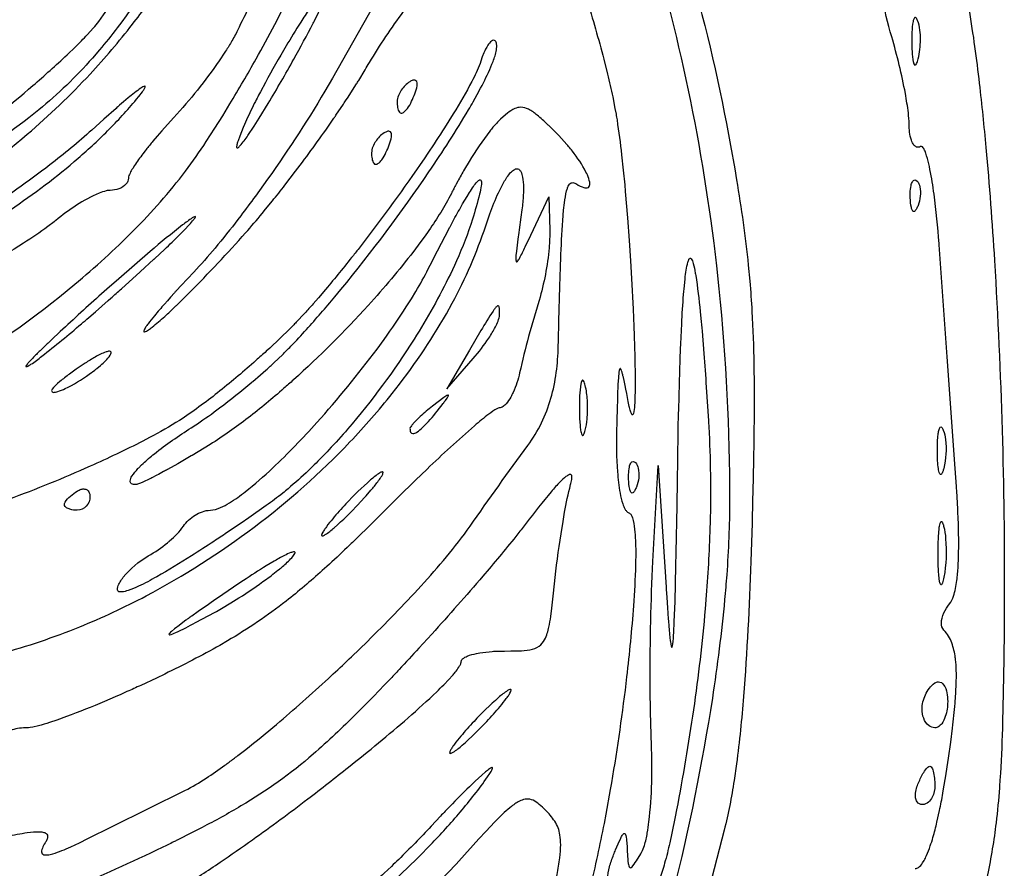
# Model space of a CAD drawing. Header units: millimetres. Extents: x 36.3 to 127.3, y 60.5 to 152.1.
# Tile 18 of 20: x 105.6 to 127.3, y 97.4 to 116.1. Entities that reach past the tile are written whole.
import ezdxf

# ---------------------------------------------------------------- set-up
doc = ezdxf.new("R2010")
doc.units = ezdxf.units.MM
doc.layers.add('Default', color=2, linetype='Continuous')

msp = doc.modelspace()

# ---------------------------------------------------------------- linework, layer by layer
at = {"layer": 'Default'}
for p, q in [((113.9549, 117.459), (112.4812, 114.8462)), ((125.384, 116.1194), (125.384, 116.1194)), ((111.6306, 115.2674), (111.6306, 115.2674)), ((114.2999, 114.5059), (114.2999, 114.5059)), ((113.7354, 113.377), (113.7354, 113.377)), ((116.8555, 111.3868), (117.2508, 112.2335)), ((117.2508, 112.2335), (117.2737, 111.4995)), ((125.2212, 112.21), (125.2212, 112.21)), ((109.4245, 111.7288), (109.4245, 111.7288)), ((110.5692, 111.4397), (110.5692, 111.4397)), ((116.1678, 109.6307), (116.1678, 109.6307)), ((115.5011, 108.8468), (115.0054, 108.0002)), ((107.579, 108.7365), (107.579, 108.7365)), ((115.0054, 108.0002), (115.5866, 108.6664)), ((118.0556, 108.0707), (118.0556, 108.0707)), ((114.7926, 107.5063), (114.7926, 107.5063)), ((125.8183, 106.589), (125.8183, 106.589)), ((119.5471, 104.1902), (119.6625, 106.3068)), ((119.6625, 106.3068), (119.8366, 103.6257)), ((119.0123, 106.0011), (119.0123, 106.0011)), ((106.5722, 105.4435), (106.5722, 105.4435)), ((113.0633, 105.4602), (113.0633, 105.4602)), ((111.5855, 104.2724), (111.5855, 104.2724)), ((125.8345, 104.3313), (125.8345, 104.3313)), ((107.7492, 103.6288), (107.7492, 103.6288)), ((125.4811, 100.9279), (125.4811, 100.9279)), ((115.8855, 100.6624), (115.8855, 100.6624)), ((125.379, 99.25127), (125.379, 99.25127))]:
    msp.add_line(p, q, dxfattribs=at)
for points in [[(121.2454, 105.5364, 0.02562544), (121.0098, 110.2019), (120.9549, 110.7102, 0.00443379), (120.8951, 111.21), (120.8306, 111.7011, 0.02319304), (120.1215, 115.5361, 0.04317323), (118.0061, 122.0174, 0.03184907), (115.7098, 126.5858), (115.4654, 126.9983, 0.02148625), (113.4153, 130.096, 0.00683527), (112.5795, 131.2106, 0.02517328), (109.3995, 134.904), (109.2943, 135.0143, 0.02190814), (105.8809, 138.2765)], [(115.6822, 127.8413, -0.02247898), (116.7251, 126.1893, -0.0149105), (117.5299, 124.6823), (117.6948, 124.3471, -0.00450036), (118.0042, 123.6926), (118.1448, 123.3837, -0.01514676), (119.1455, 120.9522, -0.02193612), (120.3729, 117.2047, -0.02391219), (121.2601, 113.3624)], [(113.8352, 126.3446), (113.8908, 126.2557, -0.00910977), (114.1058, 125.8998, -0.01563236), (114.8772, 124.4856, -0.00963588), (114.957, 124.3285, -0.0149825), (116.1284, 121.8135, -0.01856524), (117.6427, 117.9369, -0.00406017), (117.9732, 116.9494), (118.0029, 116.8564), (118.0315, 116.7662), (118.059, 116.6788), (118.0854, 116.594, -0.01163382), (118.4644, 115.2714), (118.5479, 114.9376, -0.01017284), (118.6614, 114.4341), (118.7114, 114.181), (118.7344, 114.054, -0.00746024), (118.7453, 113.9904, -0.0232674), (118.7558, 113.9268)], [(110.2377, 122.1818, -0.04496558), (110.117, 121.0215, -0.0270823), (109.8687, 120.034, -0.03593351), (109.2151, 118.3783, -0.04803802), (107.8381, 116.0927), (107.7375, 115.9592, -0.01458772), (107.3448, 115.4706), (107.191, 115.2927, -0.04280487), (106.0078, 114.1511)], [(107.3294, 116.0989, 0.0549952), (108.8168, 118.6293, 0.05550225), (109.7156, 121.4236)], [(102.4177, 111.3934, 0.02561736), (103.6949, 112.1009, 0.03808404), (105.7546, 113.6112, 0.02905505), (107.1393, 114.9392, 0.0215956), (108.0731, 116.0364, 0.01942823), (108.7033, 116.9153, 0.03301701), (109.5079, 118.3238, 0.04515288), (110.0841, 119.8403)], [(109.2425, 112.7979, 0.01634917), (109.699, 113.4508), (109.8888, 113.7431), (110.0627, 114.0197), (110.2227, 114.2809, 0.00686315), (110.7999, 115.2745, 0.01379929), (111.6009, 116.8013, 0.01410147), (111.9601, 117.587, 0.01982461), (112.1165, 117.9906, 0.02516389), (112.1505, 118.0936), (112.1624, 118.1326, 0.02800217), (112.1816, 118.2012, 0.05878892), (112.2166, 118.4118)], [(126.1928, 117.7451, -0.0224989), (126.3221, 117.3106, -0.0181252), (126.5, 116.4517), (126.5174, 116.3504, -0.01269391), (126.7422, 114.7353, -0.00595255), (126.8884, 113.3163, -0.00770802), (127.0771, 110.8274, -0.01630886), (127.2933, 103.3435)], [(124.8118, 115.7613, -0.02923197), (124.5975, 116.6673, -0.01892583), (124.5324, 117.1292), (124.5271, 117.1874), (124.5251, 117.2129, -0.02095737), (124.5164, 117.4044, -0.035161), (124.5287, 117.5957)], [(113.2037, 115.0363, -0.01251598), (113.2963, 115.1921, -0.02363631), (114.0523, 116.3214), (114.1547, 116.4575, -0.01961463), (114.5311, 116.9194, -0.0262577), (114.5809, 116.9751, -0.01737449), (114.7621, 117.1632, -0.04893034), (114.9629, 117.3302)], [(111.0516, 117.1724), (111.0061, 117.0953), (110.9647, 117.0222, 0.01476775), (110.3907, 115.9024)], [(112.4063, 116.8902, 0.1467697), (112.3568, 116.8645, 0.04907322), (112.2117, 116.7054, 0.01890421), (111.9761, 116.3787, 0.00814307), (111.7828, 116.0841, 0.00459028), (111.4598, 115.5587, 0.01014775), (111.0035, 114.7541), (110.895, 114.5499), (110.855, 114.4729, 0.01349449), (110.786, 114.3376, 0.01288907), (110.5896, 113.9268)], [(111.6306, 115.2674, 0.00760627), (112.0578, 116.06, 0.03131471), (112.0835, 116.1103), (112.1783, 116.2992), (112.2131, 116.3706, 0.01587915), (112.2727, 116.4962, 0.01701797), (112.316, 116.5912), (112.3767, 116.736, 0.01217155), (112.4032, 116.8108, 0.03414941), (112.4134, 116.8501, 0.04145347), (112.4161, 116.8712, 0.4105934), (112.4063, 116.8902)], [(125.384, 116.1194, 0.03925763), (125.3664, 116.1563, 0.06611735), (125.3459, 116.1821, 0.5243588), (125.3068, 116.1672, 0.07291522), (125.2843, 116.1017, 0.04415846), (125.2574, 115.8617), (125.2539, 115.7409), (125.2539, 115.6202)], [(102.2678, 112.0924, 0.07492404), (102.368, 112.1142, 0.03211728), (102.4607, 112.1523, 0.029257), (102.805, 112.3424, 0.01116113), (102.9609, 112.4406), (103.0356, 112.4893), (103.1088, 112.5378), (103.1806, 112.5862), (103.2158, 112.6101, 0.01351761), (104.3061, 113.4071, 0.0143427), (105.8778, 114.6856, 0.01103716), (106.6323, 115.3627), (106.8152, 115.5384, 0.00939941), (107.0818, 115.81), (107.2093, 115.9512, 0.02575364), (107.3294, 116.0989)], [(125.3944, 115.2728, 0.0594769), (125.4452, 115.6968, 0.03754788), (125.4331, 115.9108, 0.06200127), (125.384, 116.1194)], [(110.3907, 115.9024, -0.02504294), (110.2482, 115.6401, -0.0153909), (110.1099, 115.4189), (109.9825, 115.2293, -0.03547876), (108.9853, 113.9817)], [(125.1958, 113.8396, 0.02678399), (125.1784, 114.0846, 0.01467162), (125.1131, 114.5091, 0.02544227), (124.8118, 115.7613)], [(111.3784, 108.7487, 0.00202064), (111.5631, 108.9356, 0.01092783), (111.9111, 109.3073, 0.00830278), (112.5374, 110.0277), (112.6707, 110.1885, 0.02275604), (114.6087, 112.7814, 0.01691631), (115.483, 114.1529, 0.00476269), (115.5854, 114.3304), (115.673, 114.4872), (115.7478, 114.6258), (115.7798, 114.687, 0.02459035), (115.9998, 115.1559, 0.0369732), (116.084, 115.4056, 0.04895002), (116.1059, 115.5384, 0.07245195), (116.102, 115.607, 0.1467231), (116.0721, 115.6688)], [(116.0721, 115.6688, 0.3962932), (115.9927, 115.6682, 0.0892351), (115.9082, 115.5734, 0.0456501), (115.8201, 115.4054), (115.7849, 115.3172), (115.7542, 115.2275)], [(125.2539, 115.6202), (125.2561, 115.5204, 0.01820072), (125.2652, 115.363, 0.01647998), (125.2797, 115.246, 0.03785954), (125.2861, 115.214, 0.08980489), (125.3117, 115.1465, 0.4141288), (125.3361, 115.14, 0.1283849), (125.3587, 115.169, 0.06932988), (125.3791, 115.22, 0.0248579), (125.3944, 115.2728)], [(110.5896, 113.9268), (110.5468, 113.83), (110.518, 113.7634), (110.4398, 113.572), (110.4022, 113.4681, 0.04035002), (110.3817, 113.4006, 0.06168849), (110.3718, 113.353, 0.00453332), (110.3705, 113.3322, 0.1392132), (110.3737, 113.3164, 0.4321471), (110.3943, 113.3127, 0.06798703), (110.4495, 113.3604, 0.03051739), (110.6193, 113.5841), (110.7553, 113.7885), (110.8704, 113.9699), (111.0664, 114.2908, 0.00837743), (111.6306, 115.2674)], [(115.7542, 115.2275, -0.03831727), (115.578, 114.8209), (115.5543, 114.7748, -0.01767618), (115.1453, 114.061), (114.9542, 113.7562, -0.00579396), (114.5839, 113.1921, -0.01531314), (113.2039, 111.2765, -0.00670963), (113.0231, 111.043, -0.0113459), (112.9434, 110.9413, -0.00684745), (112.3319, 110.19), (112.1745, 110.006), (112.0549, 109.8692, -0.01019316), (111.8726, 109.6667), (111.6861, 109.4681)], [(112.4812, 114.8462), (112.3168, 114.5612, -0.0217563), (110.9648, 112.4972), (110.784, 112.2471, -0.00626822), (110.4611, 111.8142, -0.01134696), (109.9589, 111.1785), (109.8942, 111.1005, -0.01748588), (109.4249, 110.5693)], [(110.5692, 111.4397, 0.01041853), (110.9323, 111.8633), (111.01, 111.9574), (111.1592, 112.1409, 0.00547577), (111.4342, 112.4886), (111.6704, 112.7963), (111.7726, 112.9319, 0.01057498), (112.5153, 113.9655, 0.02346465), (112.5603, 114.0312), (112.727, 114.2787, 0.02744733), (112.7579, 114.3254), (112.7868, 114.3692), (112.8138, 114.4103), (113.0126, 114.7209, 0.02239573), (113.0612, 114.7993), (113.2037, 115.0363)], [(108.1226, 114.3358), (108.1648, 114.3863), (108.2151, 114.448), (108.2931, 114.5495, 0.00797387), (108.3327, 114.6079, 0.02705233), (108.3495, 114.6385, 0.1046363), (108.3567, 114.6641, 0.4902076), (108.3452, 114.6731, 0.09092505), (108.3008, 114.6553), (108.2616, 114.631, 0.02432353), (107.9799, 114.4125), (107.8776, 114.3264), (107.7889, 114.2501, 0.00890808), (107.7117, 114.1829), (107.4437, 113.9453), (107.1783, 113.7049)], [(114.189, 114.7715, 0.1045796), (114, 114.584, 0.05416386), (113.9375, 114.4651, 0.09255035), (113.91, 114.3335)], [(114.2999, 114.5059, 0.06261101), (114.3476, 114.6817, 0.05008079), (114.347, 114.7473, 0.1762561), (114.3246, 114.7933, 0.2621094), (114.2536, 114.802, 0.03874063), (114.189, 114.7715)], [(113.91, 114.3335, 0.05513265), (113.9196, 114.2009), (113.9256, 114.1723, 0.04548011), (113.9449, 114.1197, 0.1378131), (113.9768, 114.0842, 0.2844466), (114.0505, 114.0927, 0.08251294), (114.1358, 114.1803, 0.04909174), (114.2276, 114.3382, 0.02252719), (114.2999, 114.5059)], [(103.2458, 110.7117, 0.00771073), (103.922, 111.0672), (104.214, 111.2301, 0.01615416), (105.2836, 111.8838, 0.03093302), (106.7908, 113.0083, 0.01792419), (107.4841, 113.6447, 0.02036384), (108.1226, 114.3358)], [(117.4081, 113.6486), (117.2817, 113.7738, 0.01435066), (117.2243, 113.8293, 0.01472023), (116.9993, 114.0321, 0.0540993), (116.8045, 114.1641, 0.1204881), (116.6317, 114.2078, 0.09880158), (116.5037, 114.1779, 0.05984452), (116.3382, 114.0736), (116.3001, 114.0429), (116.1895, 113.9465)], [(106.0078, 114.1511), (105.7872, 113.9765, -0.02433241), (104.0632, 112.7607), (103.9505, 112.6903, -0.02111948), (103.0839, 112.1978), (103.0275, 112.1696, -0.02573646), (102.5943, 111.9791, -0.02875098), (102.3634, 111.9101, -0.06183243), (102.2411, 111.8957, -0.06341278), (102.1789, 111.9024, -0.1310849), (102.1234, 111.9316)], [(108.9853, 113.9817), (108.8435, 113.827), (108.7216, 113.6896), (108.6167, 113.5678), (108.5263, 113.4599), (108.5067, 113.4361, 0.0119896), (108.3576, 113.2497), (108.3031, 113.1786, 0.02029507), (108.121, 112.9231), (108.0787, 112.8566, 0.0269457), (108.0208, 112.7534, 0.03824151), (107.9967, 112.699, 0.08635278), (107.9833, 112.6411)], [(116.1895, 113.9465, 0.02692761), (116.0215, 113.7655, 0.01996847), (115.954, 113.6813, 0.02672186), (115.4986, 113.013), (115.3946, 112.8396, 0.01394667), (115.2452, 112.5756), (115.2091, 112.5088, 0.01224119), (115.1561, 112.4081, 0.02061415), (115.1045, 112.3068)], [(118.7558, 113.9268, -0.01085373), (118.8582, 113.1554), (118.8943, 112.8168), (118.925, 112.4991), (118.9386, 112.35), (118.9866, 111.772), (119.0237, 111.2657), (119.0529, 110.8224), (119.0759, 110.4341), (119.1108, 109.7539, -0.00437068), (119.132, 109.2427), (119.1444, 108.858, -0.00710948), (119.1513, 108.568), (119.1547, 108.3488), (119.1554, 108.2654, -0.00766221), (119.1549, 107.9709), (119.1514, 107.8018, -0.01561385), (119.1439, 107.644, -0.04291903), (119.1428, 107.6275, -0.04864373), (119.1192, 107.4553), (119.1119, 107.4359, -0.154657), (119.1012, 107.4235, -0.3313191), (119.0828, 107.4336, -0.05701073), (119.0543, 107.5019, -0.0220624), (119.0267, 107.6093), (119.0044, 107.7179)], [(125.446, 113.3407, -0.2498345), (125.3561, 113.3299, -0.1191645), (125.3014, 113.3746, -0.08617177), (125.2463, 113.4825, -0.05634087), (125.2071, 113.6591, -0.03920926), (125.1958, 113.8396)], [(107.1783, 113.7049, -0.02035654), (106.2518, 112.9363, -0.01874353), (104.7808, 111.8897, -0.01010219), (104.0168, 111.4084), (103.9198, 111.3506), (103.7491, 111.2511), (103.4907, 111.106, -0.02556971), (103.4257, 111.0707), (103.3275, 111.0185, -0.01237236), (103.2289, 110.9674)], [(113.6245, 113.6426, 0.1052428), (113.4355, 113.4551, 0.05288528), (113.373, 113.3361, 0.09227545), (113.3455, 113.2046)], [(113.7354, 113.377, 0.06243503), (113.7832, 113.5529, 0.04977524), (113.7826, 113.6184, 0.154815), (113.7602, 113.6644, 0.2552386), (113.6892, 113.6731, 0.04017004), (113.6245, 113.6426)], [(117.8611, 112.5157, 0.07245059), (118.028, 112.4358, 0.1166079), (118.1002, 112.4297, 0.2359018), (118.1452, 112.4619, 0.1522061), (118.1537, 112.5535, 0.05774066), (118.1028, 112.7135, 0.05831147), (118.0876, 112.7469), (118.0721, 112.7789, 0.0475313), (117.7721, 113.2382, 0.012931), (117.6859, 113.345, 0.00916054), (117.6526, 113.3843), (117.5329, 113.5189), (117.4711, 113.5844), (117.4081, 113.6486)], [(113.3455, 113.2046, 0.05191684), (113.3552, 113.072), (113.3612, 113.0434, 0.05300207), (113.3805, 112.9908, 0.1362257), (113.4123, 112.9553, 0.2843599), (113.486, 112.9638, 0.08196552), (113.5714, 113.0514, 0.04890925), (113.6632, 113.2093, 0.02252719), (113.7354, 113.377)], [(121.2601, 113.3624), (121.3502, 112.8476), (121.391, 112.606, -0.01550082), (121.6504, 110.7255), (121.6837, 110.3711, -0.00537984), (121.7312, 109.7056, -0.00917245), (121.7728, 108.5388), (121.7759, 108.3199), (121.7764, 108.2685), (121.7786, 107.8645), (121.7779, 107.511), (121.772, 106.8923), (121.7712, 106.8343, -0.00708871), (121.7677, 106.6095), (121.7642, 106.4129), (121.7496, 105.7248), (121.7455, 105.5528), (121.7322, 105.0368)], [(125.8578, 111.1701, 0.02018207), (125.8554, 111.2047, 0.01577947), (125.7449, 112.2908, 0.01394333), (125.6558, 112.8329), (125.6416, 112.9011, 0.02381603), (125.5817, 113.1377, 0.02269783), (125.562, 113.1974, 0.04965833), (125.5537, 113.2199, 0.05632975), (125.5181, 113.2966, 0.0290283), (125.4906, 113.3326, 0.3657858), (125.446, 113.3407)], [(103.9489, 108.2971, 0.04174348), (106.803, 110.3037, 0.02388209), (108.0927, 111.4824, 0.03409992), (109.2425, 112.7979)], [(115.8628, 111.5946), (115.8908, 111.6786), (115.9539, 111.8586, -0.01989228), (116.1432, 112.3228, -0.02604974), (116.2625, 112.5546, -0.0540595), (116.4103, 112.7651, -0.08722644), (116.4999, 112.8372, -0.2621223), (116.5891, 112.8393, -0.1251993), (116.6355, 112.7869, -0.07382485), (116.6743, 112.6654, -0.04515421), (116.693, 112.4445, -0.02398491), (116.6783, 112.1127, -0.00469752), (116.661, 111.9475), (116.6392, 111.7828)], [(107.9833, 112.6411, -0.1773382), (107.9362, 112.5163, -0.1334329), (107.7741, 112.4074, -0.08793719), (107.5816, 112.3746)], [(114.5952, 110.6408), (114.6379, 110.7254), (114.7998, 111.0435), (115.0555, 111.5339, -0.034046), (115.0767, 111.5736), (115.1606, 111.7297, -0.01195995), (115.2573, 111.9057, -0.01311037), (115.353, 112.0749), (115.45, 112.2395), (115.5033, 112.3257, -0.0199178), (115.5921, 112.4594, -0.04580517), (115.6731, 112.562, -0.04692973), (115.7169, 112.6003, -0.1080875), (115.7377, 112.6081, -0.3767647), (115.7617, 112.5875, -0.09757838), (115.7619, 112.4779, -0.02677465), (115.7254, 112.2904, -0.01413759), (115.5688, 111.7396)], [(117.4617, 108.9362), (117.4644, 109.0492), (117.4751, 109.4868), (117.4961, 110.2534, -0.0022265), (117.5155, 110.8302, -0.05779467), (117.5166, 110.8574, -0.00995941), (117.5609, 111.7132), (117.5794, 111.934), (117.5982, 112.103, -0.03471072), (117.6454, 112.3631), (117.6563, 112.4005, -0.04407041), (117.6817, 112.4658, -0.08680436), (117.7113, 112.5122, -0.2494047), (117.7855, 112.5452, -0.114875), (117.8611, 112.5157)], [(125.2212, 112.21, -0.01734464), (125.2202, 112.3162, -0.03710831), (125.2375, 112.4807, -0.07296377), (125.2712, 112.5732, -0.2463921), (125.3181, 112.6065, -0.2009463), (125.3694, 112.5804)], [(125.3694, 112.5804, -0.1349087), (125.4327, 112.4536, -0.08480958), (125.4423, 112.2436, -0.06852499), (125.3917, 112.0395)], [(107.5816, 112.3746, 0.06212347), (107.4951, 112.3634, 0.03206122), (107.3403, 112.3133, 0.04644367), (106.8399, 112.0446, 0.03118324), (106.3822, 111.7085)], [(115.1045, 112.3068), (115.0488, 112.1993, -0.03191315), (114.54, 111.394), (114.4179, 111.2253, -0.00433134), (114.2969, 111.0639), (114.2672, 111.025, -0.02121407), (113.2704, 109.8376, -0.0252517), (111.6243, 108.1953, -0.00559786), (111.5158, 108.0983, -0.00415422), (111.4135, 108.0081, -0.0155776), (110.6247, 107.3569, -0.02687511), (109.7865, 106.7707)], [(125.3917, 112.0395, -0.03566076), (125.3576, 111.9661, -0.125486), (125.3112, 111.9109, -0.4278921), (125.2693, 111.9277, -0.08552646), (125.2445, 111.9955, -0.04770401), (125.2212, 112.21)], [(109.4245, 111.7288, 0.05201751), (109.4465, 111.7584, 0.06454461), (109.4581, 111.7779, 0.1478101), (109.4614, 111.7865, 0.652275), (109.4546, 111.796, 0.07445482), (109.3932, 111.7663, 0.01818061), (109.1797, 111.6122, 0.01224854), (108.4678, 111.0279), (108.1185, 110.7279), (107.7716, 110.4248)], [(106.3822, 111.7085, -0.04160485), (106.3481, 111.6805), (106.2106, 111.5746, -0.01464337), (105.6722, 111.2095, -0.02649909), (103.9706, 110.256)], [(105.1611, 102.1593, 0.03137827), (106.9101, 102.7479, 0.02550429), (108.3736, 103.4305, 0.0802909), (112.8682, 106.8246, 0.02272484), (113.7999, 107.8935, 0.03869924), (114.9939, 109.6534), (115.1227, 109.8865, 0.04406054), (115.8628, 111.5946)], [(105.7255, 108.4956, 0.4757451), (105.734, 108.487, 0.09224776), (105.7708, 108.4994, 0.02094485), (105.8366, 108.5383, 0.02303111), (106.0793, 108.7153, 0.01159455), (106.9486, 109.4313, 0.0027858), (107.1089, 109.5689), (107.2586, 109.6984), (107.5381, 109.9427), (107.5991, 109.9964, 0.00577332), (107.8345, 110.2053), (108.2437, 110.5739), (108.5478, 110.8534, -0.03332272), (108.562, 110.8667), (108.7844, 111.0753, 0.00814319), (109.1128, 111.3939), (109.1933, 111.4752), (109.2233, 111.5059), (109.3263, 111.6151, 0.01547627), (109.4245, 111.7288)], [(115.5688, 111.7396, -0.02929423), (115.2164, 110.8188), (115.172, 110.7205), (115.082, 110.5284, -0.02826974), (114.2822, 109.0925, -0.03690977), (112.8175, 107.11, -0.01016264), (112.4041, 106.6512, -0.01261703), (112.0803, 106.32), (111.9555, 106.1991, -0.01643198), (111.5031, 105.793, -0.01054999), (111.3857, 105.6963, -0.0169804), (111.022, 105.421)], [(116.6392, 111.7828), (116.5992, 111.5038), (116.5908, 111.4444), (116.5709, 111.3011), (116.5371, 111.0318), (116.5282, 110.9344), (116.5253, 110.8667, 0.02832), (116.5294, 110.8165, 0.1639558), (116.5378, 110.8004, 0.3212898), (116.5591, 110.8074, 0.07231474), (116.6058, 110.8744, 0.01511057), (116.7344, 111.1288), (116.8555, 111.3868)], [(108.4295, 109.2993, 0.02332843), (108.5061, 109.3552, 0.02291511), (108.7846, 109.5942, 0.00350031), (109.0186, 109.814, 0.01800256), (109.0439, 109.8384), (109.2414, 110.0319), (109.3271, 110.1174, 0.01431385), (110.5692, 111.4397)], [(117.2737, 111.4995, -0.02618852), (117.2585, 111.106, -0.05005439), (117.0378, 109.9473)], [(120.0958, 106.4479, -0.00250619), (120.1078, 107.1311), (120.1146, 107.4543), (120.1165, 107.5354), (120.1317, 108.1202), (120.1488, 108.6532), (120.1573, 108.8783), (120.1619, 108.9916), (120.1824, 109.4329, -0.00929628), (120.2237, 110.08), (120.2404, 110.2719), (120.2564, 110.4259, -0.01619269), (120.2816, 110.6155, -0.03558228), (120.3183, 110.7932, -0.03330424), (120.3427, 110.8555, -0.0606345), (120.3582, 110.8745, -0.4479529), (120.3906, 110.8673, -0.08854496), (120.4352, 110.7631, -0.02528265), (120.4819, 110.5501, -0.02077855), (120.4906, 110.4996, -0.01606637), (120.5898, 109.7012), (120.6044, 109.5511, -0.00527411), (120.63, 109.2694), (120.6704, 108.776, -0.00215789), (120.7238, 108.0355), (120.7712, 107.2946)], [(109.4249, 110.5693), (109.1478, 110.2742), (109.0447, 110.1623, 0.02995376), (108.9998, 110.1131), (108.9159, 110.0203), (108.8428, 109.9386), (108.7792, 109.8666, 0.00971622), (108.5604, 109.6101), (108.4513, 109.4731, 0.02193949), (108.3919, 109.3922, 0.08204349), (108.3795, 109.3743, 0.05005979), (108.3523, 109.3317, 0.05604851), (108.3308, 109.2902, 0.04646115), (108.3246, 109.2661, 0.4904762), (108.3365, 109.2533, 0.1101141), (108.3853, 109.2718, 0.02475376), (108.4295, 109.2993)], [(109.7909, 105.319, 0.1015229), (110.0154, 105.377, 0.04824791), (110.3954, 105.6026, 0.00698581), (110.5608, 105.726, 0.0240286), (111.1643, 106.2499, 0.0204783), (112.1372, 107.2533, 0.02347342), (113.4657, 108.8749), (113.6206, 109.0865), (113.6875, 109.1797, 0.01491589), (114.1679, 109.8937), (114.2249, 109.985), (114.3224, 110.1461, 0.02018198), (114.5952, 110.6408)], [(107.7716, 110.4248), (107.5082, 110.1919, 0.00561931), (106.5956, 109.3661), (106.4828, 109.2614), (106.2863, 109.077), (106.213, 109.0074, 0.02029156), (106.1491, 108.9462), (106.038, 108.8385, 0.01460961), (105.874, 108.6741), (105.7945, 108.5892, 0.01906307), (105.7565, 108.545, 0.09759455), (105.7255, 108.4956)], [(117.0378, 109.9473, 0.01887575), (116.609, 108.3529)], [(116.1678, 109.6307), (116.1664, 109.7325), (116.1633, 109.7741, 0.05727531), (116.1561, 109.8092, 0.6923414), (116.1122, 109.8198, 0.060161), (116.0631, 109.767, 0.01216692), (116.0235, 109.7125, 0.0130754), (115.7573, 109.2826), (115.5011, 108.8468)], [(115.5866, 108.6664, 0.03191556), (115.9293, 109.1171, 0.02736372), (116.0743, 109.362, 0.03149022), (116.1339, 109.4918, 0.0869983), (116.1678, 109.6307)], [(111.6861, 109.4681, -0.01582577), (111.6495, 109.4302, -0.02918017), (111.6132, 109.3931, -0.01163611), (111.0247, 108.8276, -0.00116757), (110.7972, 108.6228), (110.747, 108.5784, -0.01429928), (109.9511, 107.9123, -0.02441255), (109.1122, 107.3013)], [(107.579, 108.7365, 0.05319048), (107.5974, 108.7721, 0.1057976), (107.6029, 108.804, 0.3905221), (107.5651, 108.8266, 0.0577138), (107.4913, 108.8111, 0.04331993), (107.2541, 108.6986, 0.01730528), (107.0303, 108.5614)], [(109.3689, 107.1374, 0.00223399), (109.5041, 107.2252, 0.01254438), (109.9963, 107.5761, 0.0123023), (110.7055, 108.141, 0.00801687), (110.7272, 108.1593), (110.8939, 108.3023), (111.0175, 108.4112, 0.00994473), (111.2002, 108.5777), (111.3784, 108.7487)], [(116.7901, 106.7481, 0.09096713), (117.2992, 107.789, 0.03517307), (117.4172, 108.3574, 0.02730448), (117.4617, 108.9362)], [(106.29, 107.9578, 0.4509697), (106.3322, 107.9195, 0.08350104), (106.4261, 107.9352, 0.03285471), (106.5903, 108.0017, 0.04205275), (107.1211, 108.32), (107.2461, 108.4121, 0.02258531), (107.292, 108.4481), (107.3705, 108.5133, 0.02946942), (107.4824, 108.6179, 0.06174139), (107.579, 108.7365)], [(107.0303, 108.5614), (106.832, 108.4272), (106.6861, 108.3222, 0.02191846), (106.4734, 108.1559), (106.422, 108.1116), (106.3843, 108.0773), (106.3304, 108.0228), (106.3061, 107.9929, 0.1236198), (106.29, 107.9578)], [(116.609, 108.3529, -0.05306778), (116.4659, 107.9182, -0.0154085), (116.4126, 107.814, -0.04583982), (116.312, 107.6687, -0.04304647), (116.2456, 107.6079, -0.1505439), (116.161, 107.5768)], [(119.0044, 107.7179), (118.9697, 107.897), (118.9519, 107.9877), (118.9353, 108.0696), (118.9042, 108.216, 0.028142), (118.8877, 108.2862, 0.02145762), (118.8669, 108.3643, 0.0644877), (118.8459, 108.4227, 0.03649263), (118.8335, 108.4417, 0.4789641), (118.8199, 108.4414, 0.1136713), (118.8052, 108.4019, 0.02742862), (118.7861, 108.2408), (118.7775, 108.0991), (118.7675, 107.851), (118.7568, 107.4787), (118.7544, 107.3856), (118.7511, 107.246, 0.0106983), (118.7478, 107.1065)], [(118.0556, 108.0707, 0.08023255), (118.0175, 108.1724, 0.1140437), (118.0061, 108.1842, 0.4358637), (117.9844, 108.1781, 0.09033812), (117.9591, 108.1061, 0.03806368), (117.9321, 107.8421, 0.01466159), (117.9266, 107.5768)], [(118.0556, 107.0829, 0.03654184), (118.0971, 107.3283, 0.03478269), (118.106, 107.7011), (118.1034, 107.7477, 0.04433893), (118.0556, 108.0707)], [(114.7926, 107.5063), (114.9245, 107.6765, 0.02144715), (114.9714, 107.7394), (115.0089, 107.7928), (115.0273, 107.8222, 0.04133983), (115.0362, 107.8393, 0.1181193), (115.0404, 107.8529, 0.6403766), (115.0262, 107.8591, 0.05576797), (114.9366, 107.8041), (114.8104, 107.7096), (114.6861, 107.6128)], [(116.161, 107.5768, 0.09657796), (116.1085, 107.5588, 0.04288727), (115.9289, 107.438, 0.01609842), (115.6149, 107.1823, 0.01288576), (114.5679, 106.227), (114.3123, 105.9817), (113.9322, 105.6102), (113.5558, 105.235)], [(114.1922, 107.1189, 0.1139854), (114.2062, 107.0424, 0.2900798), (114.2548, 107.0112, 0.1351223), (114.3433, 107.0424, 0.05430905), (114.4706, 107.1429, 0.03709104), (114.7926, 107.5063)], [(114.6861, 107.6128, 0.02429953), (114.4188, 107.3862, 0.02543833), (114.2934, 107.2627), (114.2353, 107.1961, 0.0268982), (114.2093, 107.1601, 0.1252247), (114.1922, 107.1189)], [(117.9266, 107.5768), (117.9278, 107.4456), (117.9307, 107.3451), (117.9402, 107.1887), (117.9453, 107.1372, 0.04229609), (117.9624, 107.0327, 0.0873315), (117.9844, 106.9755, 0.6340003), (118.0201, 106.9853, 0.0688628), (118.0556, 107.0829)], [(109.1122, 107.3013, -0.02047379), (108.4515, 106.9217), (108.3038, 106.8445, -0.01270317), (107.1383, 106.2884, -0.01616682), (105.3442, 105.5565, -0.01267617), (104.4257, 105.2434, -0.01311376), (103.9575, 105.1132, -0.0090842), (103.8389, 105.0861, -0.04823772), (103.4775, 105.0368)], [(120.7712, 107.2946, -0.00724814), (120.779, 107.1598, -0.02020729), (120.8075, 105.0345, -0.01181349), (120.7244, 103.4427), (120.7001, 103.1448, -0.01437354), (120.4412, 100.9185, -0.0109546), (120.0687, 98.70858)], [(108.1471, 105.8835, -0.1291521), (108.0533, 105.9034, -0.2864907), (108.0227, 105.964, -0.1223176), (108.0634, 106.0716, -0.05038854), (108.1956, 106.2377, -0.03335094), (108.2116, 106.2546), (108.276, 106.3191), (108.307, 106.3486, -0.02199047), (108.5575, 106.5651, -0.02697874), (109.3689, 107.1374)], [(118.7478, 107.1065, 0.02544376), (118.7664, 106.1677, 0.02927863), (118.8235, 105.6964, 0.0400178), (118.8817, 105.4624, 0.03337655), (118.9303, 105.3497, 0.05645777), (118.9661, 105.2988, 0.1390202), (119.0171, 105.263)], [(125.8183, 106.589, -0.01185878), (125.8231, 106.8543), (125.8282, 106.9263, -0.04132071), (125.8342, 106.9838, -0.05100827), (125.8412, 107.0322, -0.04241358), (125.8635, 107.12, -0.1237437), (125.8837, 107.1517, -0.3876075), (125.91, 107.1512, -0.1113519), (125.9484, 107.0883)], [(125.9484, 107.0883, -0.06342073), (125.9975, 106.8797, -0.08825746), (125.9589, 106.2416)], [(109.7865, 106.7707), (109.3872, 106.5296), (109.3684, 106.5185), (109.0707, 106.3453), (108.8456, 106.2184, -0.02008988), (108.7606, 106.1716, -0.00941948), (108.6113, 106.0913), (108.4984, 106.0325, -0.02430302), (108.4557, 106.0109), (108.305, 105.9386, -0.03680419), (108.2278, 105.906, -0.07361552), (108.1471, 105.8835)], [(115.5155, 104.9653, -0.0063102), (116.7901, 106.7481)], [(125.9589, 106.2416, -0.01389836), (125.9483, 106.204, -0.032793), (125.9244, 106.1404, -0.06544743), (125.9081, 106.1152, -0.6518868), (125.8713, 106.1224, -0.07975584), (125.8406, 106.2364, -0.03499841), (125.8183, 106.589)], [(119.0123, 106.0011, -0.02425087), (119.0113, 106.1073, -0.03832818), (119.0286, 106.2718, -0.07215098), (119.0623, 106.3643, -0.2454166), (119.1093, 106.3976, -0.2002603), (119.1605, 106.3715)], [(119.1605, 106.3715, -0.1357228), (119.2238, 106.2447, -0.08437842), (119.2335, 106.0347, -0.06903935), (119.1828, 105.8306)], [(119.8366, 103.6257, -0.0320693), (119.8397, 103.5785), (119.8521, 103.3925), (119.8676, 103.1679, 0.00695398), (119.8927, 102.836), (119.895, 102.8079), (119.8997, 102.7515, -0.03920068), (119.9023, 102.7211, 0.01632786), (119.9147, 102.5885), (119.9312, 102.4415), (119.9331, 102.4273), (119.9421, 102.368), (119.9494, 102.3322, 0.04796372), (119.9562, 102.3096, 0.06528879), (119.9602, 102.3016, 0.7814543), (119.9708, 102.3022, 0.0730322), (119.9856, 102.3655, 0.01121795), (120.0071, 102.6199), (120.0188, 102.8589), (120.0344, 103.3074), (120.0541, 104.0925), (120.0603, 104.3869), (120.0792, 105.4174), (120.0797, 105.4497), (120.0879, 105.9488), (120.0958, 106.4479)], [(113.585, 106.1657, 0.1166434), (113.5226, 106.1396, 0.03873783), (113.3227, 105.9863, 0.02506918), (112.7811, 105.4602)], [(113.0633, 105.4602, 0.06234153), (113.0822, 105.4803), (113.2259, 105.638), (113.3309, 105.7593, 0.01489903), (113.4819, 105.9475, 0.03408225), (113.5521, 106.0478, 0.05172712), (113.5839, 106.1025, 0.06710252), (113.5969, 106.1339), (113.5997, 106.153, 0.4496203), (113.585, 106.1657)], [(126.0868, 103.2521, 0.08354013), (126.1749, 103.4222, 0.04748128), (126.2487, 103.7692, 0.01769371), (126.2764, 104.0775, 0.01311099), (126.2888, 104.619, 0.0077762), (126.2812, 105.0251, 0.0132204), (126.2759, 105.1772, 0.00302808), (126.2495, 105.7096), (126.2414, 105.8427), (126.2282, 106.0421), (126.214, 106.2414)], [(117.7329, 105.8835, 0.0326319), (117.7588, 105.9969, 0.01857761), (117.7629, 106.0433, 0.09220298), (117.7578, 106.0822, 0.4615885), (117.7078, 106.1049, 0.0928755), (117.6292, 106.0598, 0.03369803), (117.5044, 105.9464, 0.02079839), (117.3062, 105.7284, 0.01420145), (116.7561, 105.0368)], [(119.1828, 105.8306, -0.03317402), (119.1487, 105.7572, -0.1232637), (119.1023, 105.702, -0.428317), (119.0604, 105.7188, -0.08434784), (119.0356, 105.7867, -0.04696997), (119.0123, 106.0011)], [(106.5722, 105.4435, -0.1062415), (106.5881, 105.4943, -0.08279223), (106.7074, 105.6332, -0.03863666), (106.8544, 105.7424)], [(106.8544, 105.7424, -0.06627861), (106.9433, 105.7821, -0.0957135), (107.0187, 105.7877, -0.2367218), (107.1111, 105.726, -0.1338024), (107.1367, 105.6179)], [(117.3793, 103.6963, -0.01379034), (117.5217, 104.7954), (117.5657, 105.069), (117.6014, 105.2739, -0.02088195), (117.7329, 105.8835)], [(107.1367, 105.6179, -0.1890059), (107.057, 105.4104, -0.2129067), (106.8544, 105.319)], [(118.663, 92.49698, 0.01098362), (119.2034, 94.07504, 0.01600574), (119.9973, 96.88371, 0.02262194), (120.8651, 101.1749, 0.01515472), (121.1356, 103.3487, 0.00701259), (121.1811, 103.8946, 0.01810172), (121.2454, 105.5364)], [(106.8544, 105.319, -0.07758601), (106.6955, 105.3408, -0.06768104), (106.6194, 105.3748, -0.2460916), (106.5722, 105.4435)], [(111.022, 105.421), (110.6378, 105.153), (110.4688, 105.0366), (110.1505, 104.8203, -0.00557797), (109.87, 104.6331, -0.00173945), (109.374, 104.3118, -0.01434045), (108.6108, 103.853, -0.02199083), (108.2056, 103.6427, -0.02062874), (107.9799, 103.5501, -0.06636868), (107.8399, 103.5171, -0.04109506), (107.7937, 103.5181, -0.3307226), (107.7412, 103.5614, -0.1264698), (107.7492, 103.6288)], [(109.1968, 104.9663, -0.1126546), (109.4542, 105.2093, -0.06042707), (109.6154, 105.2863, -0.08329338), (109.7909, 105.319)], [(112.7811, 105.4602, 0.0123378), (112.4883, 105.131, 0.01854924), (112.3507, 104.9569, 0.04155559), (112.318, 104.911, 0.01668842), (112.272, 104.8391), (112.2519, 104.7989, 0.02960373), (112.2449, 104.7749, 0.5446504), (112.2594, 104.7546)], [(112.2594, 104.7546, 0.1171691), (112.3218, 104.7807, 0.03672658), (112.5217, 104.934, 0.02533541), (113.0633, 105.4602)], [(113.5558, 105.235), (113.2921, 104.9714), (113.0429, 104.7261, -0.00745783), (112.8072, 104.4981, -0.00698997), (112.3581, 104.0781), (112.2583, 103.9878, -0.01759842), (111.4613, 103.316, -0.03245959), (110.1688, 102.4373), (109.9996, 102.3394, -0.00921367), (109.3985, 102.0134, -0.00698653), (108.787, 101.7072)], [(119.0171, 105.263, -0.1754151), (119.0679, 105.2154, -0.06947794), (119.1132, 105.0918, -0.03949814), (119.1505, 104.838, -0.02468998), (119.1676, 104.3424, -0.00902626), (119.1644, 104.1101, -0.01073007), (119.1189, 103.2115, -0.01031069), (118.9677, 101.6443, -0.01260644), (118.6329, 99.30676), (118.6079, 99.16122), (118.5095, 98.61643), (118.4705, 98.41248, -0.01272646), (118.1581, 96.99349)], [(125.8345, 104.3313), (125.8351, 104.4963, -0.01439758), (125.8433, 104.7466), (125.8477, 104.8143), (125.8586, 104.9229, -0.02522113), (125.8655, 104.9694, -0.05589088), (125.8776, 105.0247, -0.02061045), (125.8869, 105.0506, -0.1398388), (125.9016, 105.0697, -0.3327255), (125.9174, 105.0661, -0.08501098), (125.942, 105.0198, -0.03333427), (125.9502, 104.9948), (125.9572, 104.9696)], [(108.4234, 104.3111, 0.04426406), (108.8428, 104.6001, 0.03560371), (108.8917, 104.6412, 0.02577235), (109.0548, 104.7938, 0.041742), (109.1968, 104.9663)], [(109.2319, 99.13753, 0.02832623), (109.6978, 99.40877, 0.01314016), (110.1126, 99.69627, 0.0113052), (110.1604, 99.73121, 0.00895868), (110.3483, 99.87171, 0.03173741), (110.3936, 99.90617), (110.5718, 100.0443, 0.00913031), (111.2488, 100.5967, 0.00998961), (112.3937, 101.6102), (112.4989, 101.7077, 0.00498897), (112.9029, 102.089), (113.2519, 102.4275, 0.01417929), (114.4353, 103.6504, 0.01242253), (114.9959, 104.2911, 0.02155064), (115.5155, 104.9653)], [(116.7561, 105.0368), (116.7094, 104.9758, -0.00822171), (116.5226, 104.7379, -0.00904313), (115.7978, 103.8656, -0.0063312), (114.6733, 102.5891), (114.3868, 102.2747, -0.00563602), (113.9531, 101.8069, -0.0053468), (113.7341, 101.5749), (113.624, 101.4595), (113.5135, 101.3446)], [(121.7322, 105.0368), (121.7062, 104.1862, -0.01140821), (121.5447, 101.2118, -0.01335469), (121.3904, 99.72916), (121.3376, 99.36005, -0.02539865), (121.1187, 98.26349)], [(125.9572, 104.9696, -0.04580851), (126.0011, 104.689, -0.06314929), (125.9629, 103.8407)], [(107.7492, 103.6288, -0.07948547), (107.8711, 103.8401, -0.09547528), (108.4234, 104.3111)], [(109.895, 103.0729), (109.9235, 103.0886), (110.0347, 103.1515), (110.241, 103.2736), (110.4192, 103.3842, 0.01566003), (111.0255, 103.7979, 0.01335371), (111.3157, 104.0232, 0.02614485), (111.351, 104.0526), (111.3816, 104.0787, 0.03425295), (111.5855, 104.2724)], [(111.5855, 104.2724), (111.6068, 104.2967, 0.065447), (111.6417, 104.3425, 0.09845422), (111.6591, 104.3826, 0.4586923), (111.6423, 104.4007, 0.0985349), (111.5627, 104.3835), (111.4928, 104.3542, 0.02554516), (111.2414, 104.2217), (111.1952, 104.195), (111.0239, 104.0922, 0.01291094), (110.5205, 103.767)], [(119.5144, 100.1815, -0.00763344), (119.4903, 101.1837, -0.00511508), (119.4881, 101.5595, -0.01290531), (119.5471, 104.1902)], [(125.9629, 103.8407, -0.03389007), (125.9325, 103.7183), (125.9224, 103.6942, -0.08744676), (125.911, 103.6777, -0.5640625), (125.8879, 103.6854, -0.08027699), (125.8656, 103.7638, -0.02520614), (125.8492, 103.905), (125.8454, 103.9583), (125.8373, 104.1447, -0.0057219), (125.8345, 104.3313)], [(110.5205, 103.767), (110.4205, 103.6998), (110.0682, 103.4614), (109.862, 103.3205), (109.8054, 103.2815), (109.7478, 103.2419), (109.5253, 103.087), (109.3815, 102.9854, 0.02106536), (109.3103, 102.9344, 0.01942262), (109.2515, 102.8918), (109.0707, 102.757), (109.0495, 102.7406), (108.9999, 102.7012), (108.9346, 102.6461, 0.03237003), (108.896, 102.6083, 0.06263522), (108.8826, 102.5913, 0.9626746), (108.8961, 102.5727, 0.05639227), (109.0277, 102.6204, 0.01359642), (109.4649, 102.8398), (109.895, 103.0729)], [(116.2739, 102.2146), (116.4158, 102.215), (116.4497, 102.2152), (116.5835, 102.2181, 0.04321673), (116.8356, 102.2425, 0.1087619), (117.0392, 102.323, 0.1148935), (117.1591, 102.4621, 0.05661534), (117.2196, 102.608, 0.02881578), (117.2545, 102.7412, 0.01697202), (117.2967, 102.9784), (117.3206, 103.1575), (117.3511, 103.4267), (117.3793, 103.6963)], [(127.2933, 103.3435), (127.2874, 102.4379, -0.00488966), (127.2834, 102.0416), (127.2723, 101.2983), (127.2568, 100.6479, -0.00884865), (127.2076, 99.51015), (127.2043, 99.45679), (127.1901, 99.24691), (127.1865, 99.19772, -0.01321981), (127.1124, 98.42499, -0.02189632), (126.9226, 97.27628, -0.01480357), (126.6405, 96.14682)], [(125.9621, 102.6744, -0.1969723), (125.9081, 102.8249, -0.102257), (125.962, 103.0533, -0.06247819), (126.0868, 103.2521)], [(126.004, 99.46294), (126.0348, 99.6634), (126.0627, 99.85159), (126.1124, 100.2052), (126.1521, 100.5158, 0.01052008), (126.2087, 101.0622, 0.0115031), (126.2335, 101.4759, 0.01989042), (126.2344, 101.7886, 0.02474604), (126.2183, 102.0237, 0.03429579), (126.2129, 102.0678, 0.05246839), (126.1374, 102.3917, 0.1088421), (125.9621, 102.6744)], [(115.3211, 101.9823, -0.2071126), (115.3527, 102.0415, -0.0734065), (115.4561, 102.1011, -0.04939665), (115.6554, 102.1586), (115.7319, 102.1731, -0.02255049), (116.0021, 102.2049, -0.01783278), (116.1379, 102.2122), (116.2059, 102.214), (116.2739, 102.2146)], [(108.7169, 96.75578, 0.0172674), (109.1752, 97.01832, 0.01081356), (110.0068, 97.55545, 0.00480858), (110.7175, 98.05041, 0.00897318), (111.9371, 98.95107, 0.00586251), (112.8348, 99.65002, 0.01044891), (114.1493, 100.7401, 0.01136058), (114.7822, 101.3168, 0.01434256), (114.9351, 101.468), (115.0469, 101.5848), (115.1282, 101.675, 0.01634577), (115.1869, 101.7449, 0.03918992), (115.2682, 101.8555, 0.04772313), (115.3023, 101.9157, 0.1073066), (115.3211, 101.9823)], [(108.787, 101.7072), (108.6032, 101.6188), (108.2571, 101.4564, -0.0064707), (107.9526, 101.318), (107.8188, 101.2585), (107.693, 101.2033), (107.4565, 101.1016, -0.01138698), (106.6198, 100.7674), (106.4075, 100.6912), (106.2469, 100.6374, -0.01594719), (106.0033, 100.5653), (105.8794, 100.5366), (105.8166, 100.5261, -0.05709072), (105.7531, 100.5213)], [(125.4811, 100.9279, -0.1076373), (125.5564, 101.2504, -0.06271409), (125.6418, 101.3941, -0.08351782), (125.7633, 101.509)], [(125.7633, 101.509, -0.1290698), (125.842, 101.5346, -0.2456672), (125.9566, 101.4699, -0.1072726), (126.028, 101.2927, -0.04781854), (126.0455, 101.1024)], [(113.5135, 101.3446), (113.3842, 101.211), (113.2584, 101.0822), (113.0128, 100.8343, -0.01912447), (112.0581, 99.93954, -0.04575479), (110.4652, 98.79613, -0.01502917), (109.6071, 98.32159), (109.3892, 98.20937), (109.0606, 98.04421, -0.01201547), (108.9781, 98.00343, -0.00727703), (108.7305, 97.88211)], [(116.4073, 101.3679, 0.1162661), (116.3448, 101.3418, 0.03781927), (116.1449, 101.1885, 0.02476503), (115.6033, 100.6624)], [(115.8855, 100.6624, 0.0180283), (116.1783, 100.9915, 0.01966707), (116.3159, 101.1657, 0.04155559), (116.3486, 101.2115, 0.02682837), (116.3947, 101.2835), (116.4147, 101.3237, 0.02610847), (116.4218, 101.3477, 0.5458566), (116.4073, 101.3679)], [(126.0455, 101.1024, -0.08221497), (125.9939, 100.7683, -0.08302461), (125.914, 100.6117, -0.06864502), (125.8492, 100.5489, -0.1491037), (125.7633, 100.5213)], [(125.7633, 100.5213, -0.1632817), (125.634, 100.5668, -0.140114), (125.517, 100.7302, -0.09018997), (125.4811, 100.9279)], [(105.7531, 100.5213, 0.07165463), (105.4187, 100.4747, 0.06482387), (105.2591, 100.402, 0.08314653), (105.1924, 100.3413, 0.1655813), (105.1611, 100.2566)], [(115.6033, 100.6624, 0.01334423), (115.3105, 100.3332, 0.02075994), (115.173, 100.1591, 0.03672053), (115.1402, 100.1133, 0.01935944), (115.0942, 100.0413), (115.0741, 100.0011, 0.00988417), (115.0671, 99.9771, 0.5455825), (115.0816, 99.95683)], [(115.0816, 99.95683, 0.1172014), (115.1441, 99.98292, 0.03792691), (115.3439, 100.1362, 0.0241963), (115.8855, 100.6624)], [(119.3021, 97.78259, 0.05277736), (119.3598, 97.92348, 0.03354723), (119.4235, 98.20036, 0.01368339), (119.4598, 98.44601, 0.02341742), (119.5209, 99.31265), (119.5251, 99.52985), (119.5257, 99.6928), (119.5225, 99.93724), (119.5191, 100.0594), (119.5169, 100.1205, 0.01996517), (119.5144, 100.1815)], [(115.9017, 99.43764), (115.9518, 99.51241, 0.04720602), (116.0052, 99.60944), (116.0101, 99.6255, 0.07241421), (116.0101, 99.63832, 0.4146346), (115.9945, 99.64373, 0.05738025), (115.9426, 99.61623, 0.00921908), (115.8532, 99.54699), (115.7732, 99.47755), (115.6274, 99.34267), (115.5024, 99.22199, 0.00890902), (115.0746, 98.78954, 0.00713806), (114.8643, 98.56978), (114.6557, 98.34836)], [(125.379, 99.25127, -0.02808009), (125.4857, 99.48222, -0.04188446), (125.5545, 99.59114), (125.5745, 99.61685), (125.6085, 99.65237, -0.1658297), (125.6524, 99.6746)], [(125.6524, 99.6746, -0.1938285), (125.6796, 99.66164, -0.1160129), (125.7264, 99.56606, -0.03617617), (125.7552, 99.40983, -0.02032242), (125.7633, 99.25127)], [(111.7228, 95.53281), (111.8764, 95.62621, 0.0098327), (112.1683, 95.81634, 0.02401209), (113.2089, 96.60484, 0.02714928), (114.6432, 97.93765, 0.01583291), (115.3013, 98.66332, 0.02345527), (115.9017, 99.43764)], [(125.3315, 97.41682, 0.1583021), (125.401, 97.44077, 0.09194857), (125.4924, 97.54053), (125.5251, 97.59397, 0.0246106), (125.5793, 97.70254, 0.02502645), (125.6616, 97.91417, 0.0184181), (125.7213, 98.10355, 0.01837133), (125.8092, 98.43963), (125.8658, 98.69392, 0.00968648), (125.9398, 99.07752), (125.9567, 99.17377), (126.004, 99.46294)], [(125.4899, 98.82793, -0.258443), (125.3731, 98.88789, -0.1140478), (125.3395, 98.97595, -0.0859774), (125.3415, 99.11615, -0.05023542), (125.379, 99.25127)], [(125.7633, 99.25127, -0.1163271), (125.7044, 98.98944, -0.09167768), (125.6196, 98.87893, -0.1750185), (125.4899, 98.82793)], [(117.1738, 98.70885, 0.02438819), (117.0427, 98.83094, 0.06210374), (116.9044, 98.92128, 0.1213726), (116.7607, 98.9483, 0.08857204), (116.6343, 98.91602, 0.06147162), (116.4303, 98.78849, 0.03137395), (116.1202, 98.50596), (116.0649, 98.44999), (115.8617, 98.23633), (115.7119, 98.07368), (115.2684, 97.58051)], [(117.2948, 96.56132), (117.3514, 96.83218, 0.00960916), (117.3991, 97.07114), (117.4383, 97.28213, 0.01091806), (117.4947, 97.65593, 0.0239199), (117.5139, 97.94243, 0.04206803), (117.4981, 98.15866, 0.1057726), (117.3824, 98.46114, 0.05249803), (117.1738, 98.70885)], [(120.0687, 98.70858), (120.0393, 98.55661, -0.0073573), (119.9186, 97.98335, -0.01716989), (119.8047, 97.53268, -0.02794518), (119.6876, 97.17643, -0.04455766), (119.5582, 96.90556, -0.08563749), (119.4084, 96.7276, -0.2476309), (119.0758, 96.66447, -0.05309474), (118.9171, 96.72475, -0.02084262), (118.7695, 96.80852)], [(114.6557, 98.34836, -0.0130858), (113.9435, 97.61923, -0.01131857), (113.7828, 97.46455), (113.625, 97.31667, -0.00715714), (113.3134, 97.03671, -0.03568653), (112.064, 96.0861, -0.00918338), (112.0331, 96.06607, -0.03058027), (111.0161, 95.49229, -0.03504713), (109.392, 94.84151), (109.1838, 94.77462), (108.8174, 94.66354, -0.0085965), (108.2642, 94.50939), (107.9863, 94.43711, -0.0041005), (107.7077, 94.36755)], [(103.6089, 97.70634, -0.00613908), (104.8592, 98.02593), (105.1836, 98.10095), (105.3087, 98.12801, -0.01772031), (105.7557, 98.20889, -0.04013423), (106.0289, 98.22743, -0.06183363), (106.1225, 98.21417, -0.1389759), (106.1866, 98.17738, -0.184084), (106.2043, 98.12684, -0.100106), (106.1858, 98.05051, -0.03464048), (106.1489, 97.98127)], [(118.681, 97.72116, -0.01757729), (118.7245, 97.82891), (118.7804, 97.96222), (118.8375, 98.08622, -0.01946267), (118.88, 98.15974, -0.1057995), (118.9081, 98.18884, -0.4274442), (118.9348, 98.18348, -0.07413772), (118.9516, 98.14308, -0.03006924), (118.9717, 97.99213, -0.01657087), (118.9767, 97.91615), (118.9807, 97.84016)], [(106.1489, 97.98127, 0.05515064), (106.0872, 97.86311, 0.04910754), (106.0715, 97.80947, 0.117772), (106.073, 97.76161, 0.3010904), (106.1337, 97.7169, 0.08659545), (106.2631, 97.72757, 0.02653723), (106.3178, 97.74156, 0.03235202), (106.7122, 97.89498), (106.9036, 97.98502), (107.0931, 98.07919)], [(108.7305, 97.88211, -0.01374389), (106.6591, 96.94861), (106.528, 96.89395, -0.00236534), (106.0345, 96.69335, -0.01002652), (105.8486, 96.62006, -0.01754867), (105.7671, 96.58836), (105.6906, 96.55887), (105.6188, 96.53143), (105.484, 96.4806, -0.01909817), (105.4249, 96.45859), (105.3694, 96.43813, -0.02124579), (104.5283, 96.16018)], [(118.7695, 96.80852, -0.1385303), (118.5926, 96.99458, -0.1046413), (118.5503, 97.17836, -0.06787065), (118.5901, 97.45589, -0.02284917), (118.681, 97.72116)], [(118.9807, 97.84016, 0.0166058), (118.9927, 97.63385), (118.9977, 97.58018), (119.0041, 97.53094, 0.04110217), (119.0152, 97.47915, 0.1440358), (119.0366, 97.43979, 0.3229484), (119.0672, 97.43926, 0.07640021), (119.1062, 97.47437, 0.02770367), (119.209, 97.6254), (119.2559, 97.70377), (119.2791, 97.74316, 0.02595876), (119.2906, 97.76289, 0.03540172), (119.3021, 97.78259)], [(115.2684, 97.58051, -0.01641802), (114.7799, 97.0747, -0.01839885), (113.8613, 96.25595, -0.01203187), (113.1365, 95.68293, -0.02226772), (111.9965, 94.8922, -0.01976308), (111.3924, 94.54537, -0.02715521), (111.0742, 94.40002, -0.03641893), (110.9081, 94.34379, -0.060133), (110.735, 94.31503)]]:
    msp.add_lwpolyline(points, format="xyb", dxfattribs=at)
for points in [[(126.214, 106.2414), (126.0347, 108.7057), (125.8578, 111.1701)], [(107.0931, 98.07919), (107.6265, 98.3465), (108.4285, 98.74346), (109.2319, 99.13753)], [(121.1187, 98.26349), (120.733, 96.78245), (120.5416, 96.04147), (120.3518, 95.30016)]]:
    msp.add_lwpolyline(points, dxfattribs=at)

doc.saveas('drawing.dxf')
